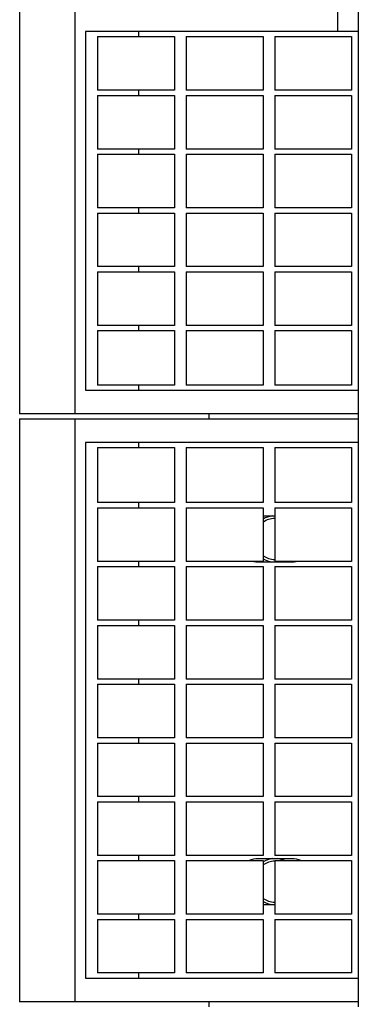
# Model space of a CAD drawing. Header units: inches. Extents: x 0 to 132, y 0 to 102.
# Tile 4 of 8: x 37.53 to 39.48, y 74.32 to 79.98. Entities that reach past the tile are written whole.
import ezdxf

# ---------------------------------------------------------------- set-up
doc = ezdxf.new("R2010")
doc.units = ezdxf.units.IN
doc.header["$LTSCALE"] = 7.26
doc.header["$MEASUREMENT"] = 0
for name, color, linetype in [('518353_WW_518353_24_BL4', 7, 'CONTINUOUS'), ('807_1829_10_1_SOLID1_BL81', 7, 'CONTINUOUS'), ('807_1829_11_1_SOLID1_BL75', 7, 'CONTINUOUS'), ('807_1829_12_1_SOLID1_BL73', 7, 'CONTINUOUS'), ('807_1829_13_1_SOLID1_BL82', 7, 'CONTINUOUS'), ('807_1829_14_1_SOLID1_BL80', 7, 'CONTINUOUS'), ('807_1829_15_1_SOLID1_BL90', 7, 'CONTINUOUS'), ('807_1829_16_1_SOLID1_BL70', 7, 'CONTINUOUS'), ('807_1829_17_1_SOLID1_BL85', 7, 'CONTINUOUS'), ('807_1829_18_1_SOLID1_BL96', 7, 'CONTINUOUS'), ('807_1829_19_1_SOLID1_BL91', 7, 'CONTINUOUS'), ('807_1829_1_1_SOLID1_BL77', 7, 'CONTINUOUS'), ('807_1829_1_SOLID1_BL74', 7, 'CONTINUOUS'), ('807_1829_20_1_SOLID1_BL78', 7, 'CONTINUOUS'), ('807_1829_21_1_SOLID1_BL88', 7, 'CONTINUOUS'), ('807_1829_23_1_SOLID1_BL71', 7, 'CONTINUOUS'), ('807_1829_24_1_SOLID1_BL87', 7, 'CONTINUOUS'), ('807_1829_25_1_SOLID1_BL79', 7, 'CONTINUOUS'), ('807_1829_26_1_SOLID1_BL72', 7, 'CONTINUOUS'), ('807_1829_27_1_SOLID1_BL89', 7, 'CONTINUOUS'), ('807_1829_2_1_SOLID1_BL76', 7, 'CONTINUOUS'), ('807_1829_3_1_SOLID1_BL83', 7, 'CONTINUOUS'), ('807_1829_4_1_SOLID1_BL69', 7, 'CONTINUOUS'), ('807_1829_5_1_SOLID1_BL86', 7, 'CONTINUOUS'), ('807_1829_6_1_SOLID1_BL68', 7, 'CONTINUOUS'), ('807_1829_7_1_SOLID1_BL95', 7, 'CONTINUOUS'), ('807_1829_8_1_SOLID1_BL94', 7, 'CONTINUOUS'), ('807_1829_9_1_SOLID1_BL84', 7, 'CONTINUOUS'), ('807_1830_11_1_SOLID1_BL98', 7, 'CONTINUOUS'), ('807_1830_13_1_SOLID1_BL113', 7, 'CONTINUOUS'), ('807_1830_15_1_SOLID1_BL105', 7, 'CONTINUOUS'), ('807_1830_18_1_SOLID1_BL106', 7, 'CONTINUOUS'), ('807_1830_1_1_SOLID1_BL111', 7, 'CONTINUOUS'), ('807_1830_22_1_SOLID1_BL97', 7, 'CONTINUOUS'), ('807_1830_23_1_SOLID1_BL114', 7, 'CONTINUOUS'), ('807_1830_27_1_SOLID1_BL100', 7, 'CONTINUOUS'), ('807_1830_28_1_SOLID1_BL112', 7, 'CONTINUOUS'), ('807_1830_2_1_SOLID1_BL108', 7, 'CONTINUOUS'), ('807_1830_30_1_SOLID1_BL101', 7, 'CONTINUOUS'), ('807_1830_32_1_SOLID1_BL102', 7, 'CONTINUOUS'), ('807_1830_34_1_SOLID1_BL104', 7, 'CONTINUOUS'), ('807_1830_35_1_SOLID1_BL110', 7, 'CONTINUOUS'), ('807_1830_36_1_SOLID1_BL99', 7, 'CONTINUOUS'), ('807_1830_3_1_SOLID1_BL103', 7, 'CONTINUOUS'), ('807_1830_5_1_SOLID1_BL107', 7, 'CONTINUOUS'), ('807_1830_8_1_SOLID1_BL115', 7, 'CONTINUOUS'), ('807_1830_9_1_SOLID1_BL109', 7, 'CONTINUOUS'), ('CUT_EXTRUDE1_1__BL67', 7, 'CONTINUOUS'), ('CUT_EXTRUDE1_2__BL213', 7, 'CONTINUOUS'), ('CUT_EXTRUDE1_3__BL211', 7, 'CONTINUOUS')]:
    doc.layers.add(name, color=color, linetype=linetype)

# ---------------------------------------------------------------- blocks, each defined once
blk = doc.blocks.new('518353_WW_518353_24_BL4', base_point=(68.4785, 65.2418))
at = {"layer": '518353_WW_518353_24_BL4', "color": 7, "linetype": 'CONTINUOUS'}
for p, q in [((38.6257, 77.6868), (38.6257, 77.7168)), ((39.4837, 77.6868), (39.4837, 77.7168)), ((38.6257, 74.3068), (38.6257, 74.3368)), ((39.4837, 74.3068), (39.4837, 74.3368))]:
    blk.add_line(p, q, dxfattribs=at)
for centre, start, end in [((39.0037, 76.9968), 96.2358, 121.1084), ((39.0037, 76.9968), 238.8982, 263.772), ((39.0037, 76.9968), 276.2358, 283.3696), ((39.0037, 75.0268), 96.2358, 121.1084), ((39.0037, 75.0268), 65.8069, 83.772), ((39.0037, 75.0268), 238.8982, 263.772)]:
    blk.add_arc(centre, 0.133, start, end, dxfattribs=at)
blk = doc.blocks.new('CUT_EXTRUDE1_1__BL67', base_point=(60.8185, 59.1108))
at = {"layer": 'CUT_EXTRUDE1_1__BL67', "color": 7, "linetype": 'CONTINUOUS'}
for p, q in [((37.5337, 77.6868), (39.4837, 77.6868)), ((37.5337, 77.6868), (37.5337, 74.3368)), ((37.8537, 74.3368), (37.8537, 77.6868)), ((39.4837, 74.3368), (39.4837, 77.6868)), ((39.4837, 77.5518), (37.9137, 77.5518)), ((37.9137, 77.5518), (37.9137, 74.4718)), ((38.2191, 77.5218), (38.2191, 77.5518)), ((38.2191, 77.1758), (38.2191, 77.2058)), ((39.0022, 77.1283), (38.9352, 77.1283)), ((38.2191, 76.8378), (38.2191, 76.8678)), ((38.9057, 76.8653), (39.1017, 76.8653)), ((38.2191, 76.4998), (38.2191, 76.5298)), ((38.2191, 76.1618), (38.2191, 76.1918)), ((38.2191, 75.8238), (38.2191, 75.8538)), ((38.2191, 75.4858), (38.2191, 75.5158)), ((38.2191, 75.1478), (38.2191, 75.1778)), ((39.1017, 75.1583), (38.9057, 75.1583)), ((38.9352, 74.8953), (39.0022, 74.8953)), ((38.2191, 74.8098), (38.2191, 74.8398)), ((38.2191, 74.4718), (38.2191, 74.5018)), ((37.9137, 74.4718), (39.4837, 74.4718)), ((39.4837, 74.3368), (37.5337, 74.3368))]:
    blk.add_line(p, q, dxfattribs=at)
for centre, start, end in [((38.9057, 76.9968), 259.2286, 270), ((39.1017, 76.9968), 270, 280.6488), ((38.9057, 75.0268), 90, 112.8481), ((39.1017, 75.0268), 67.1508, 90)]:
    blk.add_arc(centre, 0.1315, start, end, dxfattribs=at)
blk = doc.blocks.new('807_1829_6_1_SOLID1_BL68', base_point=(60.1143, 57.8458))
at = {"layer": '807_1829_6_1_SOLID1_BL68', "color": 7, "linetype": 'CONTINUOUS'}
for p, q in [((39.0022, 74.8098), (39.4452, 74.8098)), ((39.0022, 74.8098), (39.0022, 74.5018)), ((39.4452, 74.8098), (39.4452, 74.5018)), ((39.4452, 74.5018), (39.0022, 74.5018))]:
    blk.add_line(p, q, dxfattribs=at)
blk = doc.blocks.new('807_1829_4_1_SOLID1_BL69', base_point=(38.7137, 74.6558))
at = {"layer": '807_1829_4_1_SOLID1_BL69', "color": 7, "linetype": 'CONTINUOUS'}
for p, q in [((38.4922, 74.8098), (38.9352, 74.8098)), ((38.4922, 74.8098), (38.4922, 74.5018)), ((38.9352, 74.8098), (38.9352, 74.5018)), ((38.9352, 74.5018), (38.4922, 74.5018))]:
    blk.add_line(p, q, dxfattribs=at)
blk = doc.blocks.new('807_1829_16_1_SOLID1_BL70', base_point=(38.2037, 74.6558))
at = {"layer": '807_1829_16_1_SOLID1_BL70', "color": 7, "linetype": 'CONTINUOUS'}
for p, q in [((37.9822, 74.8098), (38.4252, 74.8098)), ((37.9822, 74.8098), (37.9822, 74.5018)), ((38.4252, 74.8098), (38.4252, 74.5018)), ((38.4252, 74.5018), (37.9822, 74.5018))]:
    blk.add_line(p, q, dxfattribs=at)
blk = doc.blocks.new('807_1829_23_1_SOLID1_BL71', base_point=(60.2833, 58.0148))
at = {"layer": '807_1829_23_1_SOLID1_BL71', "color": 7, "linetype": 'CONTINUOUS'}
for p, q in [((39.0022, 75.1478), (39.4452, 75.1478)), ((39.0022, 75.1478), (39.0022, 74.8398)), ((39.4452, 75.1478), (39.4452, 74.8398)), ((39.4452, 74.8398), (39.0022, 74.8398))]:
    blk.add_line(p, q, dxfattribs=at)
blk = doc.blocks.new('807_1829_26_1_SOLID1_BL72', base_point=(38.7137, 74.9938))
at = {"layer": '807_1829_26_1_SOLID1_BL72', "color": 7, "linetype": 'CONTINUOUS'}
for p, q in [((38.4922, 75.1478), (38.9352, 75.1478)), ((38.4922, 75.1478), (38.4922, 74.8398)), ((38.9352, 75.1478), (38.9352, 74.8398)), ((38.9352, 74.8398), (38.4922, 74.8398))]:
    blk.add_line(p, q, dxfattribs=at)
blk = doc.blocks.new('807_1829_12_1_SOLID1_BL73', base_point=(38.2037, 74.9938))
at = {"layer": '807_1829_12_1_SOLID1_BL73', "color": 7, "linetype": 'CONTINUOUS'}
for p, q in [((37.9822, 75.1478), (38.4252, 75.1478)), ((37.9822, 75.1478), (37.9822, 74.8398)), ((38.4252, 75.1478), (38.4252, 74.8398)), ((38.4252, 74.8398), (37.9822, 74.8398))]:
    blk.add_line(p, q, dxfattribs=at)
blk = doc.blocks.new('807_1829_1_SOLID1_BL74', base_point=(60.4523, 58.1838))
at = {"layer": '807_1829_1_SOLID1_BL74', "color": 7, "linetype": 'CONTINUOUS'}
for p, q in [((39.0022, 75.4858), (39.4452, 75.4858)), ((39.0022, 75.4858), (39.0022, 75.1778)), ((39.4452, 75.4858), (39.4452, 75.1778)), ((39.4452, 75.1778), (39.0022, 75.1778))]:
    blk.add_line(p, q, dxfattribs=at)
blk = doc.blocks.new('807_1829_11_1_SOLID1_BL75', base_point=(38.7137, 75.3318))
at = {"layer": '807_1829_11_1_SOLID1_BL75', "color": 7, "linetype": 'CONTINUOUS'}
for p, q in [((38.4922, 75.4858), (38.9352, 75.4858)), ((38.4922, 75.4858), (38.4922, 75.1778)), ((38.9352, 75.4858), (38.9352, 75.1778)), ((38.9352, 75.1778), (38.4922, 75.1778))]:
    blk.add_line(p, q, dxfattribs=at)
blk = doc.blocks.new('807_1829_2_1_SOLID1_BL76', base_point=(38.2037, 75.3318))
at = {"layer": '807_1829_2_1_SOLID1_BL76', "color": 7, "linetype": 'CONTINUOUS'}
for p, q in [((37.9822, 75.4858), (38.4252, 75.4858)), ((37.9822, 75.4858), (37.9822, 75.1778)), ((38.4252, 75.4858), (38.4252, 75.1778)), ((38.4252, 75.1778), (37.9822, 75.1778))]:
    blk.add_line(p, q, dxfattribs=at)
blk = doc.blocks.new('807_1829_1_1_SOLID1_BL77', base_point=(60.6213, 58.3528))
at = {"layer": '807_1829_1_1_SOLID1_BL77', "color": 7, "linetype": 'CONTINUOUS'}
for p, q in [((39.0022, 75.8238), (39.4452, 75.8238)), ((39.0022, 75.8238), (39.0022, 75.5158)), ((39.4452, 75.8238), (39.4452, 75.5158)), ((39.4452, 75.5158), (39.0022, 75.5158))]:
    blk.add_line(p, q, dxfattribs=at)
blk = doc.blocks.new('807_1829_20_1_SOLID1_BL78', base_point=(38.7137, 75.6698))
at = {"layer": '807_1829_20_1_SOLID1_BL78', "color": 7, "linetype": 'CONTINUOUS'}
for p, q in [((38.4922, 75.8238), (38.9352, 75.8238)), ((38.4922, 75.8238), (38.4922, 75.5158)), ((38.9352, 75.8238), (38.9352, 75.5158)), ((38.9352, 75.5158), (38.4922, 75.5158))]:
    blk.add_line(p, q, dxfattribs=at)
blk = doc.blocks.new('807_1829_25_1_SOLID1_BL79', base_point=(38.2037, 75.6698))
at = {"layer": '807_1829_25_1_SOLID1_BL79', "color": 7, "linetype": 'CONTINUOUS'}
for p, q in [((37.9822, 75.8238), (38.4252, 75.8238)), ((37.9822, 75.8238), (37.9822, 75.5158)), ((38.4252, 75.8238), (38.4252, 75.5158)), ((38.4252, 75.5158), (37.9822, 75.5158))]:
    blk.add_line(p, q, dxfattribs=at)
blk = doc.blocks.new('807_1829_14_1_SOLID1_BL80', base_point=(60.7903, 58.5218))
at = {"layer": '807_1829_14_1_SOLID1_BL80', "color": 7, "linetype": 'CONTINUOUS'}
for p, q in [((39.0022, 76.1618), (39.4452, 76.1618)), ((39.0022, 76.1618), (39.0022, 75.8538)), ((39.4452, 76.1618), (39.4452, 75.8538)), ((39.4452, 75.8538), (39.0022, 75.8538))]:
    blk.add_line(p, q, dxfattribs=at)
blk = doc.blocks.new('807_1829_10_1_SOLID1_BL81', base_point=(38.7137, 76.0078))
at = {"layer": '807_1829_10_1_SOLID1_BL81', "color": 7, "linetype": 'CONTINUOUS'}
for p, q in [((38.4922, 76.1618), (38.9352, 76.1618)), ((38.4922, 76.1618), (38.4922, 75.8538)), ((38.9352, 76.1618), (38.9352, 75.8538)), ((38.9352, 75.8538), (38.4922, 75.8538))]:
    blk.add_line(p, q, dxfattribs=at)
blk = doc.blocks.new('807_1829_13_1_SOLID1_BL82', base_point=(38.2037, 76.0078))
at = {"layer": '807_1829_13_1_SOLID1_BL82', "color": 7, "linetype": 'CONTINUOUS'}
for p, q in [((37.9822, 76.1618), (38.4252, 76.1618)), ((37.9822, 76.1618), (37.9822, 75.8538)), ((38.4252, 76.1618), (38.4252, 75.8538)), ((38.4252, 75.8538), (37.9822, 75.8538))]:
    blk.add_line(p, q, dxfattribs=at)
blk = doc.blocks.new('807_1829_3_1_SOLID1_BL83', base_point=(60.9593, 58.6908))
at = {"layer": '807_1829_3_1_SOLID1_BL83', "color": 7, "linetype": 'CONTINUOUS'}
for p, q in [((39.0022, 76.4998), (39.4452, 76.4998)), ((39.0022, 76.4998), (39.0022, 76.1918)), ((39.4452, 76.4998), (39.4452, 76.1918)), ((39.4452, 76.1918), (39.0022, 76.1918))]:
    blk.add_line(p, q, dxfattribs=at)
blk = doc.blocks.new('807_1829_9_1_SOLID1_BL84', base_point=(38.7137, 76.3458))
at = {"layer": '807_1829_9_1_SOLID1_BL84', "color": 7, "linetype": 'CONTINUOUS'}
for p, q in [((38.4922, 76.4998), (38.9352, 76.4998)), ((38.4922, 76.4998), (38.4922, 76.1918)), ((38.9352, 76.4998), (38.9352, 76.1918)), ((38.9352, 76.1918), (38.4922, 76.1918))]:
    blk.add_line(p, q, dxfattribs=at)
blk = doc.blocks.new('807_1829_17_1_SOLID1_BL85', base_point=(38.2037, 76.3458))
at = {"layer": '807_1829_17_1_SOLID1_BL85', "color": 7, "linetype": 'CONTINUOUS'}
for p, q in [((37.9822, 76.4998), (38.4252, 76.4998)), ((37.9822, 76.4998), (37.9822, 76.1918)), ((38.4252, 76.4998), (38.4252, 76.1918)), ((38.4252, 76.1918), (37.9822, 76.1918))]:
    blk.add_line(p, q, dxfattribs=at)
blk = doc.blocks.new('807_1829_5_1_SOLID1_BL86', base_point=(61.1283, 58.8598))
at = {"layer": '807_1829_5_1_SOLID1_BL86', "color": 7, "linetype": 'CONTINUOUS'}
for p, q in [((39.0022, 76.8378), (39.4452, 76.8378)), ((39.0022, 76.8378), (39.0022, 76.5298)), ((39.4452, 76.8378), (39.4452, 76.5298)), ((39.4452, 76.5298), (39.0022, 76.5298))]:
    blk.add_line(p, q, dxfattribs=at)
blk = doc.blocks.new('807_1829_24_1_SOLID1_BL87', base_point=(38.7137, 76.6838))
at = {"layer": '807_1829_24_1_SOLID1_BL87', "color": 7, "linetype": 'CONTINUOUS'}
for p, q in [((38.4922, 76.8378), (38.9352, 76.8378)), ((38.4922, 76.8378), (38.4922, 76.5298)), ((38.9352, 76.8378), (38.9352, 76.5298)), ((38.9352, 76.5298), (38.4922, 76.5298))]:
    blk.add_line(p, q, dxfattribs=at)
blk = doc.blocks.new('807_1829_21_1_SOLID1_BL88', base_point=(38.2037, 76.6838))
at = {"layer": '807_1829_21_1_SOLID1_BL88', "color": 7, "linetype": 'CONTINUOUS'}
for p, q in [((37.9822, 76.8378), (38.4252, 76.8378)), ((37.9822, 76.8378), (37.9822, 76.5298)), ((38.4252, 76.8378), (38.4252, 76.5298)), ((38.4252, 76.5298), (37.9822, 76.5298))]:
    blk.add_line(p, q, dxfattribs=at)
blk = doc.blocks.new('807_1829_27_1_SOLID1_BL89', base_point=(61.2973, 59.0288))
at = {"layer": '807_1829_27_1_SOLID1_BL89', "color": 7, "linetype": 'CONTINUOUS'}
for p, q in [((39.0022, 77.1758), (39.4452, 77.1758)), ((39.0022, 77.1758), (39.0022, 76.8678)), ((39.4452, 77.1758), (39.4452, 76.8678)), ((39.4452, 76.8678), (39.0022, 76.8678))]:
    blk.add_line(p, q, dxfattribs=at)
blk = doc.blocks.new('807_1829_15_1_SOLID1_BL90', base_point=(38.7137, 77.0218))
at = {"layer": '807_1829_15_1_SOLID1_BL90', "color": 7, "linetype": 'CONTINUOUS'}
for p, q in [((38.4922, 77.1758), (38.9352, 77.1758)), ((38.4922, 77.1758), (38.4922, 76.8678)), ((38.9352, 77.1758), (38.9352, 76.8678)), ((38.9352, 76.8678), (38.4922, 76.8678))]:
    blk.add_line(p, q, dxfattribs=at)
blk = doc.blocks.new('807_1829_19_1_SOLID1_BL91', base_point=(38.2037, 77.0218))
at = {"layer": '807_1829_19_1_SOLID1_BL91', "color": 7, "linetype": 'CONTINUOUS'}
for p, q in [((37.9822, 77.1758), (38.4252, 77.1758)), ((37.9822, 77.1758), (37.9822, 76.8678)), ((38.4252, 77.1758), (38.4252, 76.8678)), ((38.4252, 76.8678), (37.9822, 76.8678))]:
    blk.add_line(p, q, dxfattribs=at)
blk = doc.blocks.new('807_1829_8_1_SOLID1_BL94', base_point=(61.4703, 59.2018))
at = {"layer": '807_1829_8_1_SOLID1_BL94', "color": 7, "linetype": 'CONTINUOUS'}
for p, q in [((39.0022, 77.5218), (39.4452, 77.5218)), ((39.0022, 77.5218), (39.0022, 77.2058)), ((39.4452, 77.5218), (39.4452, 77.2058)), ((39.4452, 77.2058), (39.0022, 77.2058))]:
    blk.add_line(p, q, dxfattribs=at)
blk = doc.blocks.new('807_1829_7_1_SOLID1_BL95', base_point=(38.7137, 77.3638))
at = {"layer": '807_1829_7_1_SOLID1_BL95', "color": 7, "linetype": 'CONTINUOUS'}
for p, q in [((38.4922, 77.5218), (38.9352, 77.5218)), ((38.4922, 77.5218), (38.4922, 77.2058)), ((38.9352, 77.5218), (38.9352, 77.2058)), ((38.9352, 77.2058), (38.4922, 77.2058))]:
    blk.add_line(p, q, dxfattribs=at)
blk = doc.blocks.new('807_1829_18_1_SOLID1_BL96', base_point=(38.2037, 77.3638))
at = {"layer": '807_1829_18_1_SOLID1_BL96', "color": 7, "linetype": 'CONTINUOUS'}
for p, q in [((37.9822, 77.5218), (38.4252, 77.5218)), ((37.9822, 77.5218), (37.9822, 77.2058)), ((38.4252, 77.5218), (38.4252, 77.2058)), ((38.4252, 77.2058), (37.9822, 77.2058))]:
    blk.add_line(p, q, dxfattribs=at)
blk = doc.blocks.new('807_1830_22_1_SOLID1_BL97', base_point=(63.0985, 61.3908))
at = {"layer": '807_1830_22_1_SOLID1_BL97', "color": 7, "linetype": 'CONTINUOUS'}
for p, q in [((37.5337, 82.2468), (37.5337, 77.7168)), ((37.8537, 77.7168), (37.8537, 82.2468)), ((39.4837, 77.7168), (39.4837, 82.2468)), ((39.3639, 80.0493), (39.3639, 79.9143)), ((37.9137, 79.9143), (37.9137, 77.8518)), ((39.4837, 79.9143), (37.9137, 79.9143)), ((38.2191, 79.8843), (38.2191, 79.9143)), ((38.2191, 79.5463), (38.2191, 79.5763)), ((38.2191, 79.2083), (38.2191, 79.2383)), ((38.2191, 78.8703), (38.2191, 78.9003)), ((38.2191, 78.5323), (38.2191, 78.5623)), ((38.2191, 78.1943), (38.2191, 78.2243)), ((38.2191, 77.8518), (38.2191, 77.8818)), ((37.9137, 77.8518), (39.4837, 77.8518)), ((39.4837, 77.7168), (37.5337, 77.7168))]:
    blk.add_line(p, q, dxfattribs=at)
blk = doc.blocks.new('807_1830_11_1_SOLID1_BL98', base_point=(61.8065, 59.538))
at = {"layer": '807_1830_11_1_SOLID1_BL98', "color": 7, "linetype": 'CONTINUOUS'}
for p, q in [((39.0022, 78.1943), (39.4452, 78.1943)), ((39.0022, 78.1943), (39.0022, 77.8818)), ((39.4452, 78.1943), (39.4452, 77.8818)), ((39.4452, 77.8818), (39.0022, 77.8818))]:
    blk.add_line(p, q, dxfattribs=at)
blk = doc.blocks.new('807_1830_36_1_SOLID1_BL99', base_point=(38.7137, 78.0381))
at = {"layer": '807_1830_36_1_SOLID1_BL99', "color": 7, "linetype": 'CONTINUOUS'}
for p, q in [((38.4922, 78.1943), (38.9352, 78.1943)), ((38.4922, 78.1943), (38.4922, 77.8818)), ((38.9352, 78.1943), (38.9352, 77.8818)), ((38.9352, 77.8818), (38.4922, 77.8818))]:
    blk.add_line(p, q, dxfattribs=at)
blk = doc.blocks.new('807_1830_27_1_SOLID1_BL100', base_point=(38.2037, 78.0381))
at = {"layer": '807_1830_27_1_SOLID1_BL100', "color": 7, "linetype": 'CONTINUOUS'}
for p, q in [((37.9822, 78.1943), (38.4252, 78.1943)), ((37.9822, 78.1943), (37.9822, 77.8818)), ((38.4252, 78.1943), (38.4252, 77.8818)), ((38.4252, 77.8818), (37.9822, 77.8818))]:
    blk.add_line(p, q, dxfattribs=at)
blk = doc.blocks.new('807_1830_30_1_SOLID1_BL101', base_point=(61.9755, 59.707))
at = {"layer": '807_1830_30_1_SOLID1_BL101', "color": 7, "linetype": 'CONTINUOUS'}
for p, q in [((39.0022, 78.5323), (39.4452, 78.5323)), ((39.0022, 78.5323), (39.0022, 78.2243)), ((39.4452, 78.5323), (39.4452, 78.2243)), ((39.4452, 78.2243), (39.0022, 78.2243))]:
    blk.add_line(p, q, dxfattribs=at)
blk = doc.blocks.new('807_1830_32_1_SOLID1_BL102', base_point=(38.7137, 78.3783))
at = {"layer": '807_1830_32_1_SOLID1_BL102', "color": 7, "linetype": 'CONTINUOUS'}
for p, q in [((38.4922, 78.5323), (38.9352, 78.5323)), ((38.4922, 78.5323), (38.4922, 78.2243)), ((38.9352, 78.5323), (38.9352, 78.2243)), ((38.9352, 78.2243), (38.4922, 78.2243))]:
    blk.add_line(p, q, dxfattribs=at)
blk = doc.blocks.new('807_1830_3_1_SOLID1_BL103', base_point=(38.2037, 78.3783))
at = {"layer": '807_1830_3_1_SOLID1_BL103', "color": 7, "linetype": 'CONTINUOUS'}
for p, q in [((37.9822, 78.5323), (38.4252, 78.5323)), ((37.9822, 78.5323), (37.9822, 78.2243)), ((38.4252, 78.5323), (38.4252, 78.2243)), ((38.4252, 78.2243), (37.9822, 78.2243))]:
    blk.add_line(p, q, dxfattribs=at)
blk = doc.blocks.new('807_1830_34_1_SOLID1_BL104', base_point=(62.1445, 59.876))
at = {"layer": '807_1830_34_1_SOLID1_BL104', "color": 7, "linetype": 'CONTINUOUS'}
for p, q in [((39.0022, 78.8703), (39.4452, 78.8703)), ((39.0022, 78.8703), (39.0022, 78.5623)), ((39.4452, 78.8703), (39.4452, 78.5623)), ((39.4452, 78.5623), (39.0022, 78.5623))]:
    blk.add_line(p, q, dxfattribs=at)
blk = doc.blocks.new('807_1830_15_1_SOLID1_BL105', base_point=(38.7137, 78.7163))
at = {"layer": '807_1830_15_1_SOLID1_BL105', "color": 7, "linetype": 'CONTINUOUS'}
for p, q in [((38.4922, 78.8703), (38.9352, 78.8703)), ((38.4922, 78.8703), (38.4922, 78.5623)), ((38.9352, 78.8703), (38.9352, 78.5623)), ((38.9352, 78.5623), (38.4922, 78.5623))]:
    blk.add_line(p, q, dxfattribs=at)
blk = doc.blocks.new('807_1830_18_1_SOLID1_BL106', base_point=(38.2037, 78.7163))
at = {"layer": '807_1830_18_1_SOLID1_BL106', "color": 7, "linetype": 'CONTINUOUS'}
for p, q in [((37.9822, 78.8703), (38.4252, 78.8703)), ((37.9822, 78.8703), (37.9822, 78.5623)), ((38.4252, 78.8703), (38.4252, 78.5623)), ((38.4252, 78.5623), (37.9822, 78.5623))]:
    blk.add_line(p, q, dxfattribs=at)
blk = doc.blocks.new('807_1830_5_1_SOLID1_BL107', base_point=(62.3135, 60.045))
at = {"layer": '807_1830_5_1_SOLID1_BL107', "color": 7, "linetype": 'CONTINUOUS'}
for p, q in [((39.0022, 79.2083), (39.4452, 79.2083)), ((39.0022, 79.2083), (39.0022, 78.9003)), ((39.4452, 79.2083), (39.4452, 78.9003)), ((39.4452, 78.9003), (39.0022, 78.9003))]:
    blk.add_line(p, q, dxfattribs=at)
blk = doc.blocks.new('807_1830_2_1_SOLID1_BL108', base_point=(38.7137, 79.0543))
at = {"layer": '807_1830_2_1_SOLID1_BL108', "color": 7, "linetype": 'CONTINUOUS'}
for p, q in [((38.4922, 79.2083), (38.9352, 79.2083)), ((38.4922, 79.2083), (38.4922, 78.9003)), ((38.9352, 79.2083), (38.9352, 78.9003)), ((38.9352, 78.9003), (38.4922, 78.9003))]:
    blk.add_line(p, q, dxfattribs=at)
blk = doc.blocks.new('807_1830_9_1_SOLID1_BL109', base_point=(38.2037, 79.0543))
at = {"layer": '807_1830_9_1_SOLID1_BL109', "color": 7, "linetype": 'CONTINUOUS'}
for p, q in [((37.9822, 79.2083), (38.4252, 79.2083)), ((37.9822, 79.2083), (37.9822, 78.9003)), ((38.4252, 79.2083), (38.4252, 78.9003)), ((38.4252, 78.9003), (37.9822, 78.9003))]:
    blk.add_line(p, q, dxfattribs=at)
blk = doc.blocks.new('807_1830_35_1_SOLID1_BL110', base_point=(62.4825, 60.214))
at = {"layer": '807_1830_35_1_SOLID1_BL110', "color": 7, "linetype": 'CONTINUOUS'}
for p, q in [((39.0022, 79.5463), (39.4452, 79.5463)), ((39.0022, 79.5463), (39.0022, 79.2383)), ((39.4452, 79.5463), (39.4452, 79.2383)), ((39.4452, 79.2383), (39.0022, 79.2383))]:
    blk.add_line(p, q, dxfattribs=at)
blk = doc.blocks.new('807_1830_1_1_SOLID1_BL111', base_point=(38.7137, 79.3923))
at = {"layer": '807_1830_1_1_SOLID1_BL111', "color": 7, "linetype": 'CONTINUOUS'}
for p, q in [((38.4922, 79.5463), (38.9352, 79.5463)), ((38.4922, 79.5463), (38.4922, 79.2383)), ((38.9352, 79.5463), (38.9352, 79.2383)), ((38.9352, 79.2383), (38.4922, 79.2383))]:
    blk.add_line(p, q, dxfattribs=at)
blk = doc.blocks.new('807_1830_28_1_SOLID1_BL112', base_point=(38.2037, 79.3923))
at = {"layer": '807_1830_28_1_SOLID1_BL112', "color": 7, "linetype": 'CONTINUOUS'}
for p, q in [((37.9822, 79.5463), (38.4252, 79.5463)), ((37.9822, 79.5463), (37.9822, 79.2383)), ((38.4252, 79.5463), (38.4252, 79.2383)), ((38.4252, 79.2383), (37.9822, 79.2383))]:
    blk.add_line(p, q, dxfattribs=at)
blk = doc.blocks.new('807_1830_13_1_SOLID1_BL113', base_point=(62.6515, 60.383))
at = {"layer": '807_1830_13_1_SOLID1_BL113', "color": 7, "linetype": 'CONTINUOUS'}
for p, q in [((39.0022, 79.8843), (39.4452, 79.8843)), ((39.0022, 79.8843), (39.0022, 79.5763)), ((39.4452, 79.8843), (39.4452, 79.5763)), ((39.4452, 79.5763), (39.0022, 79.5763))]:
    blk.add_line(p, q, dxfattribs=at)
blk = doc.blocks.new('807_1830_23_1_SOLID1_BL114', base_point=(38.7137, 79.7303))
at = {"layer": '807_1830_23_1_SOLID1_BL114', "color": 7, "linetype": 'CONTINUOUS'}
for p, q in [((38.4922, 79.8843), (38.9352, 79.8843)), ((38.4922, 79.8843), (38.4922, 79.5763)), ((38.9352, 79.8843), (38.9352, 79.5763)), ((38.9352, 79.5763), (38.4922, 79.5763))]:
    blk.add_line(p, q, dxfattribs=at)
blk = doc.blocks.new('807_1830_8_1_SOLID1_BL115', base_point=(38.2037, 79.7303))
at = {"layer": '807_1830_8_1_SOLID1_BL115', "color": 7, "linetype": 'CONTINUOUS'}
for p, q in [((37.9822, 79.8843), (37.9822, 79.5763)), ((37.9822, 79.8843), (38.4252, 79.8843)), ((38.4252, 79.8843), (38.4252, 79.5763)), ((38.4252, 79.5763), (37.9822, 79.5763))]:
    blk.add_line(p, q, dxfattribs=at)
blk = doc.blocks.new('CUT_EXTRUDE1_3__BL211', base_point=(38.9694, 75.0268))
at = {"layer": 'CUT_EXTRUDE1_3__BL211', "color": 7, "linetype": 'CONTINUOUS'}
for start, end in [(90.7268, 125.5039), (234.4957, 269.274)]:
    blk.add_arc((39.0037, 75.0268), 0.118, start, end, dxfattribs=at)
blk = doc.blocks.new('CUT_EXTRUDE1_2__BL213', base_point=(38.9694, 76.9968))
at = {"layer": 'CUT_EXTRUDE1_2__BL213', "color": 7, "linetype": 'CONTINUOUS'}
for start, end in [(90.7268, 125.5039), (234.4957, 269.274)]:
    blk.add_arc((39.0037, 76.9968), 0.118, start, end, dxfattribs=at)

msp = doc.modelspace()

# ---------------------------------------------------------------- block references
at = {"layer": '518353_WW_518353_24_BL4'}
msp.add_blockref('518353_WW_518353_24_BL4', (68.4785, 65.2418), dxfattribs=at)
at = {"layer": '807_1829_10_1_SOLID1_BL81'}
msp.add_blockref('807_1829_10_1_SOLID1_BL81', (38.7137, 76.0078), dxfattribs=at)
at = {"layer": '807_1829_11_1_SOLID1_BL75'}
msp.add_blockref('807_1829_11_1_SOLID1_BL75', (38.7137, 75.3318), dxfattribs=at)
at = {"layer": '807_1829_12_1_SOLID1_BL73'}
msp.add_blockref('807_1829_12_1_SOLID1_BL73', (38.2037, 74.9938), dxfattribs=at)
at = {"layer": '807_1829_13_1_SOLID1_BL82'}
msp.add_blockref('807_1829_13_1_SOLID1_BL82', (38.2037, 76.0078), dxfattribs=at)
at = {"layer": '807_1829_14_1_SOLID1_BL80'}
msp.add_blockref('807_1829_14_1_SOLID1_BL80', (60.7903, 58.5218), dxfattribs=at)
at = {"layer": '807_1829_15_1_SOLID1_BL90'}
msp.add_blockref('807_1829_15_1_SOLID1_BL90', (38.7137, 77.0218), dxfattribs=at)
at = {"layer": '807_1829_16_1_SOLID1_BL70'}
msp.add_blockref('807_1829_16_1_SOLID1_BL70', (38.2037, 74.6558), dxfattribs=at)
at = {"layer": '807_1829_17_1_SOLID1_BL85'}
msp.add_blockref('807_1829_17_1_SOLID1_BL85', (38.2037, 76.3458), dxfattribs=at)
at = {"layer": '807_1829_18_1_SOLID1_BL96'}
msp.add_blockref('807_1829_18_1_SOLID1_BL96', (38.2037, 77.3638), dxfattribs=at)
at = {"layer": '807_1829_19_1_SOLID1_BL91'}
msp.add_blockref('807_1829_19_1_SOLID1_BL91', (38.2037, 77.0218), dxfattribs=at)
at = {"layer": '807_1829_1_1_SOLID1_BL77'}
msp.add_blockref('807_1829_1_1_SOLID1_BL77', (60.6213, 58.3528), dxfattribs=at)
at = {"layer": '807_1829_1_SOLID1_BL74'}
msp.add_blockref('807_1829_1_SOLID1_BL74', (60.4523, 58.1838), dxfattribs=at)
at = {"layer": '807_1829_20_1_SOLID1_BL78'}
msp.add_blockref('807_1829_20_1_SOLID1_BL78', (38.7137, 75.6698), dxfattribs=at)
at = {"layer": '807_1829_21_1_SOLID1_BL88'}
msp.add_blockref('807_1829_21_1_SOLID1_BL88', (38.2037, 76.6838), dxfattribs=at)
at = {"layer": '807_1829_23_1_SOLID1_BL71'}
msp.add_blockref('807_1829_23_1_SOLID1_BL71', (60.2833, 58.0148), dxfattribs=at)
at = {"layer": '807_1829_24_1_SOLID1_BL87'}
msp.add_blockref('807_1829_24_1_SOLID1_BL87', (38.7137, 76.6838), dxfattribs=at)
at = {"layer": '807_1829_25_1_SOLID1_BL79'}
msp.add_blockref('807_1829_25_1_SOLID1_BL79', (38.2037, 75.6698), dxfattribs=at)
at = {"layer": '807_1829_26_1_SOLID1_BL72'}
msp.add_blockref('807_1829_26_1_SOLID1_BL72', (38.7137, 74.9938), dxfattribs=at)
at = {"layer": '807_1829_27_1_SOLID1_BL89'}
msp.add_blockref('807_1829_27_1_SOLID1_BL89', (61.2973, 59.0288), dxfattribs=at)
at = {"layer": '807_1829_2_1_SOLID1_BL76'}
msp.add_blockref('807_1829_2_1_SOLID1_BL76', (38.2037, 75.3318), dxfattribs=at)
at = {"layer": '807_1829_3_1_SOLID1_BL83'}
msp.add_blockref('807_1829_3_1_SOLID1_BL83', (60.9593, 58.6908), dxfattribs=at)
at = {"layer": '807_1829_4_1_SOLID1_BL69'}
msp.add_blockref('807_1829_4_1_SOLID1_BL69', (38.7137, 74.6558), dxfattribs=at)
at = {"layer": '807_1829_5_1_SOLID1_BL86'}
msp.add_blockref('807_1829_5_1_SOLID1_BL86', (61.1283, 58.8598), dxfattribs=at)
at = {"layer": '807_1829_6_1_SOLID1_BL68'}
msp.add_blockref('807_1829_6_1_SOLID1_BL68', (60.1143, 57.8458), dxfattribs=at)
at = {"layer": '807_1829_7_1_SOLID1_BL95'}
msp.add_blockref('807_1829_7_1_SOLID1_BL95', (38.7137, 77.3638), dxfattribs=at)
at = {"layer": '807_1829_8_1_SOLID1_BL94'}
msp.add_blockref('807_1829_8_1_SOLID1_BL94', (61.4703, 59.2018), dxfattribs=at)
at = {"layer": '807_1829_9_1_SOLID1_BL84'}
msp.add_blockref('807_1829_9_1_SOLID1_BL84', (38.7137, 76.3458), dxfattribs=at)
at = {"layer": '807_1830_11_1_SOLID1_BL98'}
msp.add_blockref('807_1830_11_1_SOLID1_BL98', (61.8065, 59.538), dxfattribs=at)
at = {"layer": '807_1830_13_1_SOLID1_BL113'}
msp.add_blockref('807_1830_13_1_SOLID1_BL113', (62.6515, 60.383), dxfattribs=at)
at = {"layer": '807_1830_15_1_SOLID1_BL105'}
msp.add_blockref('807_1830_15_1_SOLID1_BL105', (38.7137, 78.7163), dxfattribs=at)
at = {"layer": '807_1830_18_1_SOLID1_BL106'}
msp.add_blockref('807_1830_18_1_SOLID1_BL106', (38.2037, 78.7163), dxfattribs=at)
at = {"layer": '807_1830_1_1_SOLID1_BL111'}
msp.add_blockref('807_1830_1_1_SOLID1_BL111', (38.7137, 79.3923), dxfattribs=at)
at = {"layer": '807_1830_22_1_SOLID1_BL97'}
msp.add_blockref('807_1830_22_1_SOLID1_BL97', (63.0985, 61.3908), dxfattribs=at)
at = {"layer": '807_1830_23_1_SOLID1_BL114'}
msp.add_blockref('807_1830_23_1_SOLID1_BL114', (38.7137, 79.7303), dxfattribs=at)
at = {"layer": '807_1830_27_1_SOLID1_BL100'}
msp.add_blockref('807_1830_27_1_SOLID1_BL100', (38.2037, 78.0381), dxfattribs=at)
at = {"layer": '807_1830_28_1_SOLID1_BL112'}
msp.add_blockref('807_1830_28_1_SOLID1_BL112', (38.2037, 79.3923), dxfattribs=at)
at = {"layer": '807_1830_2_1_SOLID1_BL108'}
msp.add_blockref('807_1830_2_1_SOLID1_BL108', (38.7137, 79.0543), dxfattribs=at)
at = {"layer": '807_1830_30_1_SOLID1_BL101'}
msp.add_blockref('807_1830_30_1_SOLID1_BL101', (61.9755, 59.707), dxfattribs=at)
at = {"layer": '807_1830_32_1_SOLID1_BL102'}
msp.add_blockref('807_1830_32_1_SOLID1_BL102', (38.7137, 78.3783), dxfattribs=at)
at = {"layer": '807_1830_34_1_SOLID1_BL104'}
msp.add_blockref('807_1830_34_1_SOLID1_BL104', (62.1445, 59.876), dxfattribs=at)
at = {"layer": '807_1830_35_1_SOLID1_BL110'}
msp.add_blockref('807_1830_35_1_SOLID1_BL110', (62.4825, 60.214), dxfattribs=at)
at = {"layer": '807_1830_36_1_SOLID1_BL99'}
msp.add_blockref('807_1830_36_1_SOLID1_BL99', (38.7137, 78.0381), dxfattribs=at)
at = {"layer": '807_1830_3_1_SOLID1_BL103'}
msp.add_blockref('807_1830_3_1_SOLID1_BL103', (38.2037, 78.3783), dxfattribs=at)
at = {"layer": '807_1830_5_1_SOLID1_BL107'}
msp.add_blockref('807_1830_5_1_SOLID1_BL107', (62.3135, 60.045), dxfattribs=at)
at = {"layer": '807_1830_8_1_SOLID1_BL115'}
msp.add_blockref('807_1830_8_1_SOLID1_BL115', (38.2037, 79.7303), dxfattribs=at)
at = {"layer": '807_1830_9_1_SOLID1_BL109'}
msp.add_blockref('807_1830_9_1_SOLID1_BL109', (38.2037, 79.0543), dxfattribs=at)
at = {"layer": 'CUT_EXTRUDE1_1__BL67'}
msp.add_blockref('CUT_EXTRUDE1_1__BL67', (60.8185, 59.1108), dxfattribs=at)
at = {"layer": 'CUT_EXTRUDE1_2__BL213'}
msp.add_blockref('CUT_EXTRUDE1_2__BL213', (38.9694, 76.9968), dxfattribs=at)
at = {"layer": 'CUT_EXTRUDE1_3__BL211'}
msp.add_blockref('CUT_EXTRUDE1_3__BL211', (38.9694, 75.0268), dxfattribs=at)

doc.saveas('drawing.dxf')
